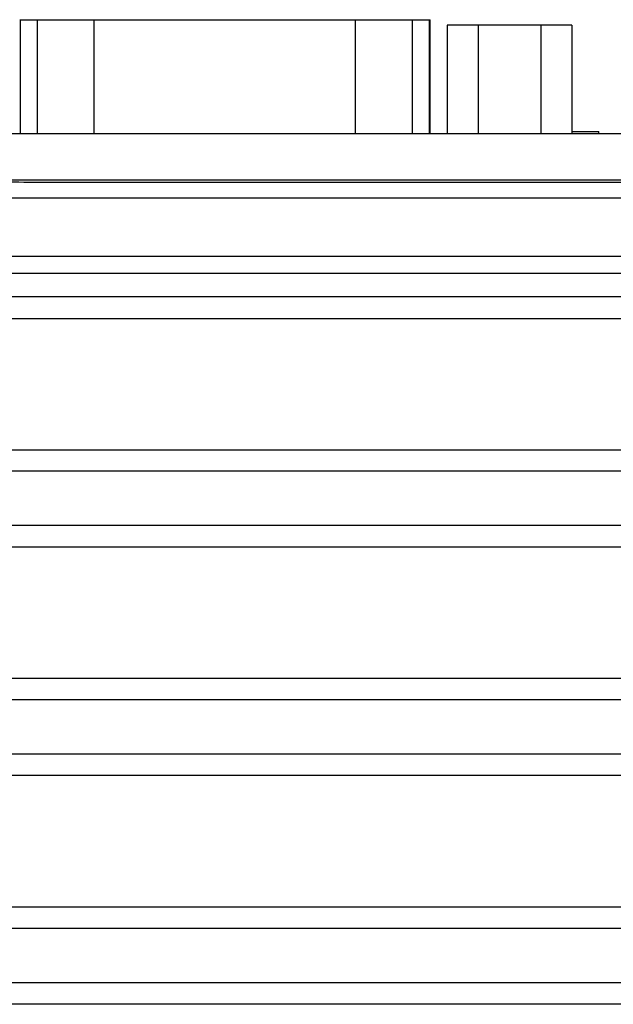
# Model space of a CAD drawing. Header units: inches. Extents: x 0 to 34, y 0 to 22.
# Tile 14 of 111: x 6.1 to 7.1, y 7.9 to 9.6. Entities that reach past the tile are written whole.
import ezdxf

# ---------------------------------------------------------------- set-up
doc = ezdxf.new("R2010")
doc.units = ezdxf.units.IN
doc.header["$LTSCALE"] = 1.87
doc.header["$MEASUREMENT"] = 0
doc.layers.get('0').update_dxf_attribs({"linetype": 'CONTINUOUS'})

msp = doc.modelspace()

# ---------------------------------------------------------------- linework, layer by layer
at = {"color": 7, "linetype": 'CONTINUOUS'}
for p, q in [((6.1133, 9.613), (6.8233, 9.613)), ((6.1148, 9.416), (6.1148, 9.613)), ((6.1439, 9.416), (6.1439, 9.613)), ((6.2424, 9.416), (6.2424, 9.613)), ((6.6942, 9.416), (6.6942, 9.613)), ((6.7927, 9.416), (6.7927, 9.613)), ((6.8218, 9.416), (6.8218, 9.613)), ((6.8233, 9.416), (6.8233, 9.613)), ((6.8523, 9.6035), (6.8523, 9.416)), ((7.0683, 9.6035), (6.8523, 9.6035)), ((6.9063, 9.6035), (6.9063, 9.416)), ((7.0143, 9.6035), (7.0143, 9.416)), ((7.0683, 9.6035), (7.0683, 9.416)), ((8.2898, 9.416), (5.0908, 9.416)), ((7.0683, 9.42), (7.1148, 9.42)), ((7.1148, 9.416), (7.1148, 9.42)), ((8.2898, 9.336), (5.0908, 9.336)), ((8.2806, 9.3046), (5.0991, 9.3046)), ((4.9992, 9.2047), (8.3805, 9.2047)), ((8.2806, 9.1743), (5.0991, 9.1743)), ((8.2806, 9.1343), (5.0991, 9.1343)), ((5.0044, 9.0971), (8.3752, 9.0971)), ((5.4087, 8.8699), (7.9709, 8.8699)), ((7.7183, 8.833), (5.6613, 8.833)), ((7.7183, 8.7391), (5.6613, 8.7391)), ((7.9709, 8.7021), (5.4087, 8.7021)), ((8.3752, 8.4749), (5.0044, 8.4749)), ((8.3081, 8.438), (5.0715, 8.438)), ((8.3081, 8.3441), (5.0715, 8.3441)), ((8.3752, 8.3071), (5.0044, 8.3071)), ((8.3752, 8.0799), (5.0044, 8.0799)), ((8.3081, 8.043), (5.0715, 8.043)), ((8.3081, 7.9491), (5.0715, 7.9491)), ((8.3752, 7.9121), (5.0044, 7.9121))]:
    msp.add_line(p, q, dxfattribs=at)
msp.add_open_spline([(5.1046, 9.3352), (5.1504, 9.3351), (5.2421, 9.3347), (5.3797, 9.3343), (5.5174, 9.3339), (5.6552, 9.3335), (5.793, 9.3332), (5.9309, 9.3329), (6.0688, 9.3327), (6.2068, 9.3325), (6.3448, 9.3323), (6.4828, 9.3322), (6.6208, 9.3322), (6.7588, 9.3322), (6.8968, 9.3322), (7.0349, 9.3323), (7.1728, 9.3325), (7.3108, 9.3327), (7.4487, 9.3329), (7.5866, 9.3332), (7.7244, 9.3335), (7.8622, 9.3339), (7.9999, 9.3343), (8.1375, 9.3347), (8.2292, 9.3351), (8.2751, 9.3352)], degree=3, knots=[0, 0, 0, 0, 0.04338, 0.086787, 0.130218, 0.173671, 0.217142, 0.260631, 0.304133, 0.347647, 0.39117, 0.4347, 0.478233, 0.521767, 0.5653, 0.60883, 0.652353, 0.695867, 0.739369, 0.782858, 0.826329, 0.869782, 0.913213, 0.95662, 1, 1, 1, 1], dxfattribs=at)

doc.saveas('drawing.dxf')
